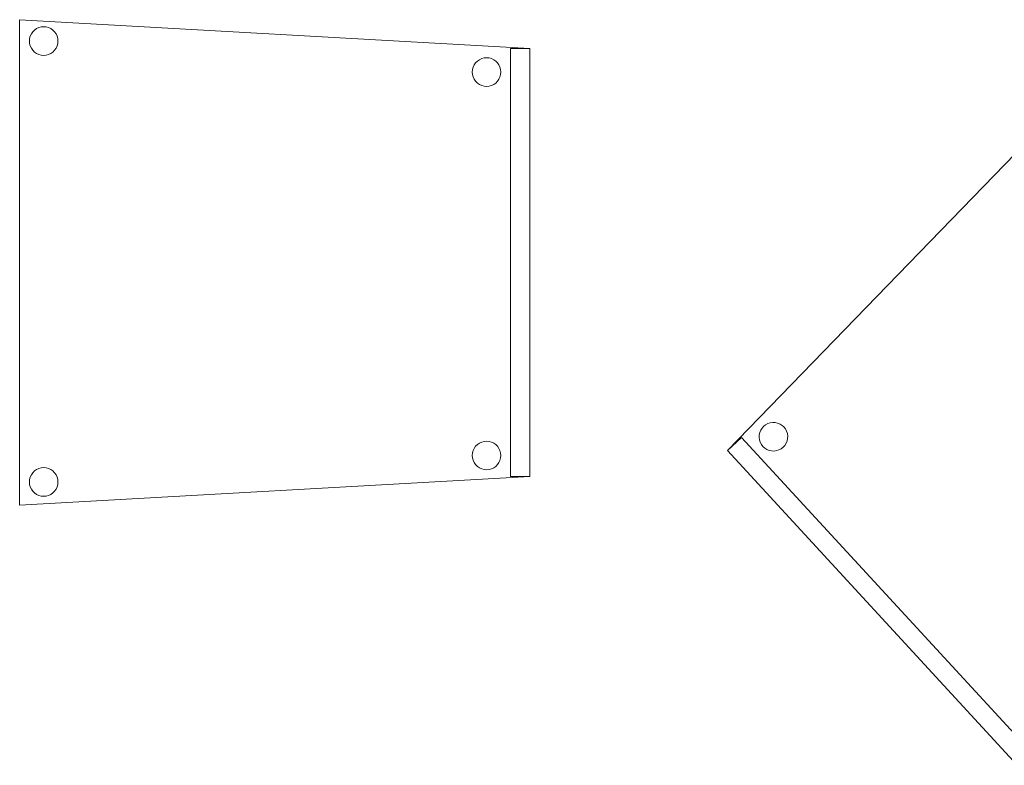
# Model space of a CAD drawing. Header units: metres. Extents: x 397.7 to 427.5, y 12.7 to 28.4.
# Tile 7 of 144: x 401.818 to 402.846, y 20.68 to 21.457. Entities that reach past the tile are written whole.
import ezdxf

# ---------------------------------------------------------------- set-up
doc = ezdxf.new("R2010")
doc.units = ezdxf.units.M
doc.layers.add('02_MOBILIARIO', color=7, linetype='Continuous', lineweight=18)
doc.layers.add('A-DETL-____-MBND', color=7, linetype='Continuous', lineweight=18)

# ---------------------------------------------------------------- blocks, each defined once
blk = doc.blocks.new('Family - Cadira confident_P3-156578-06_TEL_P3')
at = {"layer": 'A-DETL-____-MBND', "color": 253, "true_color": 0xaaaaaa}
for p, q in [((0, 0.5065), (0.5326, 0.4765)), ((0, 0), (0, 0.5065)), ((0.5326, 0.4765), (0, 0.5065)), ((0, 0.5065), (0, 0)), ((0.0122, 0.4917), (0.0137, 0.4938)), ((0.0137, 0.4938), (0.0122, 0.4917)), ((0.0137, 0.4938), (0.0155, 0.4957)), ((0.0155, 0.4957), (0.0137, 0.4938)), ((0.0155, 0.4957), (0.0176, 0.4972)), ((0.0176, 0.4972), (0.0155, 0.4957)), ((0.0176, 0.4972), (0.02, 0.4983)), ((0.02, 0.4983), (0.0176, 0.4972)), ((0.02, 0.4983), (0.0225, 0.4989)), ((0.0225, 0.4989), (0.02, 0.4983)), ((0.0225, 0.4989), (0.0251, 0.4992)), ((0.0251, 0.4992), (0.0225, 0.4989)), ((0.0251, 0.4992), (0.0277, 0.4989)), ((0.0277, 0.4989), (0.0251, 0.4992)), ((0.0277, 0.4989), (0.0302, 0.4983)), ((0.0302, 0.4983), (0.0277, 0.4989)), ((0.0302, 0.4983), (0.0326, 0.4972)), ((0.0326, 0.4972), (0.0302, 0.4983)), ((0.0326, 0.4972), (0.0347, 0.4957)), ((0.0347, 0.4957), (0.0326, 0.4972)), ((0.0347, 0.4957), (0.0365, 0.4938)), ((0.0365, 0.4938), (0.0347, 0.4957)), ((0.0365, 0.4938), (0.038, 0.4917)), ((0.038, 0.4917), (0.0365, 0.4938)), ((0.0102, 0.4842), (0.0104, 0.4868)), ((0.0104, 0.4868), (0.0102, 0.4842)), ((0.0104, 0.4816), (0.0102, 0.4842)), ((0.0102, 0.4842), (0.0104, 0.4816)), ((0.0104, 0.4868), (0.0111, 0.4893)), ((0.0111, 0.4893), (0.0104, 0.4868)), ((0.0111, 0.4893), (0.0122, 0.4917)), ((0.0122, 0.4917), (0.0111, 0.4893)), ((0.038, 0.4917), (0.0391, 0.4893)), ((0.0391, 0.4893), (0.038, 0.4917)), ((0.0391, 0.4893), (0.0398, 0.4868)), ((0.0398, 0.4868), (0.0391, 0.4893)), ((0.0398, 0.4868), (0.04, 0.4842)), ((0.04, 0.4842), (0.0398, 0.4868)), ((0.04, 0.4842), (0.0398, 0.4816)), ((0.0398, 0.4816), (0.04, 0.4842)), ((0.0111, 0.4791), (0.0104, 0.4816)), ((0.0104, 0.4816), (0.0111, 0.4791)), ((0.0122, 0.4768), (0.0111, 0.4791)), ((0.0111, 0.4791), (0.0122, 0.4768)), ((0.0136, 0.4746), (0.0122, 0.4768)), ((0.0122, 0.4768), (0.0136, 0.4746)), ((0.0155, 0.4728), (0.0136, 0.4746)), ((0.0136, 0.4746), (0.0155, 0.4728)), ((0.0365, 0.4746), (0.0347, 0.4728)), ((0.0347, 0.4728), (0.0365, 0.4746)), ((0.038, 0.4767), (0.0365, 0.4746)), ((0.0365, 0.4746), (0.038, 0.4767)), ((0.0391, 0.4791), (0.038, 0.4767)), ((0.038, 0.4767), (0.0391, 0.4791)), ((0.0398, 0.4816), (0.0391, 0.4791)), ((0.0391, 0.4791), (0.0398, 0.4816)), ((0.5126, 0.03), (0.5126, 0.4765)), ((0.5126, 0.4765), (0.5326, 0.4765)), ((0.5126, 0.4765), (0.5126, 0.03)), ((0.5326, 0.4765), (0.5126, 0.4765)), ((0.5326, 0.4765), (0.5326, 0.03)), ((0.5326, 0.03), (0.5326, 0.4765)), ((0.5326, 0.4765), (0.5326, 0.03)), ((0.5326, 0.03), (0.5326, 0.4765)), ((0.0176, 0.4713), (0.0155, 0.4728)), ((0.0155, 0.4728), (0.0176, 0.4713)), ((0.02, 0.4702), (0.0176, 0.4713)), ((0.0176, 0.4713), (0.02, 0.4702)), ((0.0225, 0.4695), (0.02, 0.4702)), ((0.02, 0.4702), (0.0225, 0.4695)), ((0.0251, 0.4693), (0.0225, 0.4695)), ((0.0225, 0.4695), (0.0251, 0.4693)), ((0.0277, 0.4695), (0.0251, 0.4693)), ((0.0251, 0.4693), (0.0277, 0.4695)), ((0.0302, 0.4702), (0.0277, 0.4695)), ((0.0277, 0.4695), (0.0302, 0.4702)), ((0.0326, 0.4713), (0.0302, 0.4702)), ((0.0302, 0.4702), (0.0326, 0.4713)), ((0.0347, 0.4728), (0.0326, 0.4713)), ((0.0326, 0.4713), (0.0347, 0.4728)), ((0.4761, 0.4615), (0.4779, 0.4633)), ((0.4779, 0.4633), (0.4761, 0.4615)), ((0.4779, 0.4633), (0.48, 0.4648)), ((0.48, 0.4648), (0.4779, 0.4633)), ((0.48, 0.4648), (0.4824, 0.4659)), ((0.4824, 0.4659), (0.48, 0.4648)), ((0.4824, 0.4659), (0.4849, 0.4666)), ((0.4849, 0.4666), (0.4824, 0.4659)), ((0.4849, 0.4666), (0.4875, 0.4668)), ((0.4875, 0.4668), (0.4849, 0.4666)), ((0.4875, 0.4668), (0.4901, 0.4666)), ((0.4901, 0.4666), (0.4875, 0.4668)), ((0.4901, 0.4666), (0.4926, 0.4659)), ((0.4926, 0.4659), (0.4901, 0.4666)), ((0.4926, 0.4659), (0.495, 0.4648)), ((0.495, 0.4648), (0.4926, 0.4659)), ((0.495, 0.4648), (0.4971, 0.4633)), ((0.4971, 0.4633), (0.495, 0.4648)), ((0.4971, 0.4633), (0.499, 0.4615)), ((0.499, 0.4615), (0.4971, 0.4633)), ((0.4726, 0.4519), (0.4728, 0.4545)), ((0.4728, 0.4545), (0.4726, 0.4519)), ((0.4728, 0.4545), (0.4735, 0.457)), ((0.4735, 0.457), (0.4728, 0.4545)), ((0.4735, 0.457), (0.4746, 0.4593)), ((0.4746, 0.4593), (0.4735, 0.457)), ((0.4746, 0.4593), (0.4761, 0.4615)), ((0.4761, 0.4615), (0.4746, 0.4593)), ((0.499, 0.4615), (0.5004, 0.4593)), ((0.5004, 0.4593), (0.499, 0.4615)), ((0.5004, 0.4593), (0.5015, 0.457)), ((0.5015, 0.457), (0.5004, 0.4593)), ((0.5015, 0.457), (0.5022, 0.4544)), ((0.5022, 0.4544), (0.5015, 0.457)), ((0.5022, 0.4544), (0.5024, 0.4519)), ((0.5024, 0.4519), (0.5022, 0.4544)), ((0.4728, 0.4493), (0.4726, 0.4519)), ((0.4726, 0.4519), (0.4728, 0.4493)), ((0.4735, 0.4468), (0.4728, 0.4493)), ((0.4728, 0.4493), (0.4735, 0.4468)), ((0.4746, 0.4444), (0.4735, 0.4468)), ((0.4735, 0.4468), (0.4746, 0.4444)), ((0.4761, 0.4423), (0.4746, 0.4444)), ((0.4746, 0.4444), (0.4761, 0.4423)), ((0.4779, 0.4404), (0.4761, 0.4423)), ((0.4761, 0.4423), (0.4779, 0.4404)), ((0.4989, 0.4423), (0.4971, 0.4404)), ((0.4971, 0.4404), (0.4989, 0.4423)), ((0.5004, 0.4444), (0.4989, 0.4423)), ((0.4989, 0.4423), (0.5004, 0.4444)), ((0.5015, 0.4467), (0.5004, 0.4444)), ((0.5004, 0.4444), (0.5015, 0.4467)), ((0.5022, 0.4493), (0.5015, 0.4467)), ((0.5015, 0.4467), (0.5022, 0.4493)), ((0.5024, 0.4519), (0.5022, 0.4493)), ((0.5022, 0.4493), (0.5024, 0.4519)), ((0.48, 0.4389), (0.4779, 0.4404)), ((0.4779, 0.4404), (0.48, 0.4389)), ((0.4824, 0.4378), (0.48, 0.4389)), ((0.48, 0.4389), (0.4824, 0.4378)), ((0.4849, 0.4372), (0.4824, 0.4378)), ((0.4824, 0.4378), (0.4849, 0.4372)), ((0.4875, 0.4369), (0.4849, 0.4372)), ((0.4849, 0.4372), (0.4875, 0.4369)), ((0.4901, 0.4372), (0.4875, 0.4369)), ((0.4875, 0.4369), (0.4901, 0.4372)), ((0.4926, 0.4378), (0.4901, 0.4372)), ((0.4901, 0.4372), (0.4926, 0.4378)), ((0.495, 0.4389), (0.4926, 0.4378)), ((0.4926, 0.4378), (0.495, 0.4389)), ((0.4971, 0.4404), (0.495, 0.4389)), ((0.495, 0.4389), (0.4971, 0.4404)), ((0.4761, 0.0615), (0.4779, 0.0633)), ((0.4779, 0.0633), (0.4761, 0.0615)), ((0.4779, 0.0633), (0.48, 0.0648)), ((0.48, 0.0648), (0.4779, 0.0633)), ((0.48, 0.0648), (0.4824, 0.0659)), ((0.4824, 0.0659), (0.48, 0.0648)), ((0.4824, 0.0659), (0.4849, 0.0666)), ((0.4849, 0.0666), (0.4824, 0.0659)), ((0.4849, 0.0666), (0.4875, 0.0668)), ((0.4875, 0.0668), (0.4849, 0.0666)), ((0.4875, 0.0668), (0.4901, 0.0666)), ((0.4901, 0.0666), (0.4875, 0.0668)), ((0.4901, 0.0666), (0.4926, 0.0659)), ((0.4926, 0.0659), (0.4901, 0.0666)), ((0.4926, 0.0659), (0.495, 0.0648)), ((0.495, 0.0648), (0.4926, 0.0659)), ((0.495, 0.0648), (0.4971, 0.0633)), ((0.4971, 0.0633), (0.495, 0.0648)), ((0.4971, 0.0633), (0.499, 0.0615)), ((0.499, 0.0615), (0.4971, 0.0633)), ((0.4726, 0.0519), (0.4728, 0.0545)), ((0.4728, 0.0545), (0.4726, 0.0519)), ((0.4728, 0.0493), (0.4726, 0.0519)), ((0.4726, 0.0519), (0.4728, 0.0493)), ((0.4728, 0.0545), (0.4735, 0.057)), ((0.4735, 0.057), (0.4728, 0.0545)), ((0.4735, 0.057), (0.4746, 0.0593)), ((0.4746, 0.0593), (0.4735, 0.057)), ((0.4746, 0.0593), (0.4761, 0.0615)), ((0.4761, 0.0615), (0.4746, 0.0593)), ((0.499, 0.0615), (0.5004, 0.0593)), ((0.5004, 0.0593), (0.499, 0.0615)), ((0.5004, 0.0593), (0.5015, 0.057)), ((0.5015, 0.057), (0.5004, 0.0593)), ((0.5015, 0.057), (0.5022, 0.0544)), ((0.5022, 0.0544), (0.5015, 0.057)), ((0.5022, 0.0544), (0.5024, 0.0519)), ((0.5024, 0.0519), (0.5022, 0.0544)), ((0.5024, 0.0519), (0.5022, 0.0493)), ((0.5022, 0.0493), (0.5024, 0.0519)), ((0.4735, 0.0468), (0.4728, 0.0493)), ((0.4728, 0.0493), (0.4735, 0.0468)), ((0.4746, 0.0444), (0.4735, 0.0468)), ((0.4735, 0.0468), (0.4746, 0.0444)), ((0.4761, 0.0423), (0.4746, 0.0444)), ((0.4746, 0.0444), (0.4761, 0.0423)), ((0.4779, 0.0404), (0.4761, 0.0423)), ((0.4761, 0.0423), (0.4779, 0.0404)), ((0.4989, 0.0423), (0.4971, 0.0404)), ((0.4971, 0.0404), (0.4989, 0.0423)), ((0.5004, 0.0444), (0.4989, 0.0423)), ((0.4989, 0.0423), (0.5004, 0.0444)), ((0.5015, 0.0467), (0.5004, 0.0444)), ((0.5004, 0.0444), (0.5015, 0.0467)), ((0.5022, 0.0493), (0.5015, 0.0467)), ((0.5015, 0.0467), (0.5022, 0.0493)), ((0.0111, 0.0293), (0.0122, 0.0317)), ((0.0122, 0.0317), (0.0111, 0.0293)), ((0.0122, 0.0317), (0.0137, 0.0338)), ((0.0137, 0.0338), (0.0122, 0.0317)), ((0.0137, 0.0338), (0.0155, 0.0357)), ((0.0155, 0.0357), (0.0137, 0.0338)), ((0.0155, 0.0357), (0.0176, 0.0372)), ((0.0176, 0.0372), (0.0155, 0.0357)), ((0.0176, 0.0372), (0.02, 0.0383)), ((0.02, 0.0383), (0.0176, 0.0372)), ((0.02, 0.0383), (0.0225, 0.0389)), ((0.0225, 0.0389), (0.02, 0.0383)), ((0.0225, 0.0389), (0.0251, 0.0392)), ((0.0251, 0.0392), (0.0225, 0.0389)), ((0.0251, 0.0392), (0.0277, 0.0389)), ((0.0277, 0.0389), (0.0251, 0.0392)), ((0.0277, 0.0389), (0.0302, 0.0383)), ((0.0302, 0.0383), (0.0277, 0.0389)), ((0.0302, 0.0383), (0.0326, 0.0372)), ((0.0326, 0.0372), (0.0302, 0.0383)), ((0.0326, 0.0372), (0.0347, 0.0357)), ((0.0347, 0.0357), (0.0326, 0.0372)), ((0.0347, 0.0357), (0.0365, 0.0338)), ((0.0365, 0.0338), (0.0347, 0.0357)), ((0.0365, 0.0338), (0.038, 0.0317)), ((0.038, 0.0317), (0.0365, 0.0338)), ((0.038, 0.0317), (0.0391, 0.0293)), ((0.0391, 0.0293), (0.038, 0.0317)), ((0.48, 0.0389), (0.4779, 0.0404)), ((0.4779, 0.0404), (0.48, 0.0389)), ((0.4824, 0.0378), (0.48, 0.0389)), ((0.48, 0.0389), (0.4824, 0.0378)), ((0.4849, 0.0372), (0.4824, 0.0378)), ((0.4824, 0.0378), (0.4849, 0.0372)), ((0.4875, 0.0369), (0.4849, 0.0372)), ((0.4849, 0.0372), (0.4875, 0.0369)), ((0.4901, 0.0372), (0.4875, 0.0369)), ((0.4875, 0.0369), (0.4901, 0.0372)), ((0.4926, 0.0378), (0.4901, 0.0372)), ((0.4901, 0.0372), (0.4926, 0.0378)), ((0.495, 0.0389), (0.4926, 0.0378)), ((0.4926, 0.0378), (0.495, 0.0389)), ((0.4971, 0.0404), (0.495, 0.0389)), ((0.495, 0.0389), (0.4971, 0.0404)), ((0.5326, 0.03), (0, 0)), ((0, 0), (0.5326, 0.03)), ((0.0102, 0.0242), (0.0104, 0.0268)), ((0.0104, 0.0268), (0.0102, 0.0242)), ((0.0104, 0.0216), (0.0102, 0.0242)), ((0.0102, 0.0242), (0.0104, 0.0216)), ((0.0104, 0.0268), (0.0111, 0.0293)), ((0.0111, 0.0293), (0.0104, 0.0268)), ((0.0111, 0.0191), (0.0104, 0.0216)), ((0.0104, 0.0216), (0.0111, 0.0191)), ((0.0391, 0.0293), (0.0398, 0.0268)), ((0.0398, 0.0268), (0.0391, 0.0293)), ((0.0398, 0.0216), (0.0391, 0.0191)), ((0.0391, 0.0191), (0.0398, 0.0216)), ((0.0398, 0.0268), (0.04, 0.0242)), ((0.04, 0.0242), (0.0398, 0.0268)), ((0.04, 0.0242), (0.0398, 0.0216)), ((0.0398, 0.0216), (0.04, 0.0242)), ((0.5326, 0.03), (0.5126, 0.03)), ((0.5126, 0.03), (0.5326, 0.03)), ((0.0122, 0.0168), (0.0111, 0.0191)), ((0.0111, 0.0191), (0.0122, 0.0168)), ((0.0136, 0.0146), (0.0122, 0.0168)), ((0.0122, 0.0168), (0.0136, 0.0146)), ((0.0155, 0.0128), (0.0136, 0.0146)), ((0.0136, 0.0146), (0.0155, 0.0128)), ((0.0176, 0.0113), (0.0155, 0.0128)), ((0.0155, 0.0128), (0.0176, 0.0113)), ((0.02, 0.0102), (0.0176, 0.0113)), ((0.0176, 0.0113), (0.02, 0.0102)), ((0.0326, 0.0113), (0.0302, 0.0102)), ((0.0302, 0.0102), (0.0326, 0.0113)), ((0.0347, 0.0128), (0.0326, 0.0113)), ((0.0326, 0.0113), (0.0347, 0.0128)), ((0.0365, 0.0146), (0.0347, 0.0128)), ((0.0347, 0.0128), (0.0365, 0.0146)), ((0.038, 0.0167), (0.0365, 0.0146)), ((0.0365, 0.0146), (0.038, 0.0167)), ((0.0391, 0.0191), (0.038, 0.0167)), ((0.038, 0.0167), (0.0391, 0.0191)), ((0.0225, 0.0095), (0.02, 0.0102)), ((0.02, 0.0102), (0.0225, 0.0095)), ((0.0251, 0.0093), (0.0225, 0.0095)), ((0.0225, 0.0095), (0.0251, 0.0093)), ((0.0277, 0.0095), (0.0251, 0.0093)), ((0.0251, 0.0093), (0.0277, 0.0095)), ((0.0302, 0.0102), (0.0277, 0.0095)), ((0.0277, 0.0095), (0.0302, 0.0102))]:
    blk.add_line(p, q, dxfattribs=at)
blk = doc.blocks.new('Family - Cadira confident_P3-156783-06_TEL_P3')
at = {"layer": 'A-DETL-____-MBND', "color": 253, "true_color": 0xaaaaaa}
for p, q in [((0, 0.3284), (0.3713, 0.7113)), ((0.3713, 0.7113), (0, 0.3284)), ((0.3713, 0.7113), (0.7146, 0.3389)), ((0.7146, 0.3389), (0.3713, 0.7113)), ((0.3592, 0.6875), (0.3612, 0.6891)), ((0.3612, 0.6891), (0.3592, 0.6875)), ((0.3612, 0.6891), (0.3635, 0.6903)), ((0.3635, 0.6903), (0.3612, 0.6891)), ((0.3635, 0.6903), (0.366, 0.6911)), ((0.366, 0.6911), (0.3635, 0.6903)), ((0.366, 0.6911), (0.3686, 0.6914)), ((0.3686, 0.6914), (0.366, 0.6911)), ((0.3686, 0.6914), (0.3712, 0.6913)), ((0.3712, 0.6913), (0.3686, 0.6914)), ((0.3712, 0.6913), (0.3738, 0.6908)), ((0.3738, 0.6908), (0.3712, 0.6913)), ((0.3738, 0.6908), (0.3762, 0.6898)), ((0.3762, 0.6898), (0.3738, 0.6908)), ((0.3762, 0.6898), (0.3784, 0.6884)), ((0.3784, 0.6884), (0.3762, 0.6898)), ((0.3545, 0.6784), (0.355, 0.681)), ((0.355, 0.681), (0.3545, 0.6784)), ((0.355, 0.681), (0.356, 0.6834)), ((0.356, 0.6834), (0.355, 0.681)), ((0.356, 0.6834), (0.3574, 0.6856)), ((0.3574, 0.6856), (0.356, 0.6834)), ((0.3574, 0.6856), (0.3592, 0.6875)), ((0.3592, 0.6875), (0.3574, 0.6856)), ((0.3784, 0.6884), (0.3803, 0.6866)), ((0.3803, 0.6866), (0.3784, 0.6884)), ((0.3803, 0.6866), (0.3819, 0.6846)), ((0.3819, 0.6846), (0.3803, 0.6866)), ((0.3819, 0.6846), (0.3831, 0.6823)), ((0.3831, 0.6823), (0.3819, 0.6846)), ((0.3831, 0.6823), (0.3839, 0.6798)), ((0.3839, 0.6798), (0.3831, 0.6823)), ((0.3839, 0.6798), (0.3842, 0.6772)), ((0.3842, 0.6772), (0.3839, 0.6798)), ((0.3544, 0.6758), (0.3545, 0.6784)), ((0.3545, 0.6784), (0.3544, 0.6758)), ((0.3547, 0.6733), (0.3544, 0.6758)), ((0.3544, 0.6758), (0.3547, 0.6733)), ((0.3555, 0.6708), (0.3547, 0.6733)), ((0.3547, 0.6733), (0.3555, 0.6708)), ((0.3567, 0.6685), (0.3555, 0.6708)), ((0.3555, 0.6708), (0.3567, 0.6685)), ((0.3583, 0.6664), (0.3567, 0.6685)), ((0.3567, 0.6685), (0.3583, 0.6664)), ((0.3826, 0.6697), (0.3812, 0.6675)), ((0.3812, 0.6675), (0.3826, 0.6697)), ((0.3836, 0.6721), (0.3826, 0.6697)), ((0.3826, 0.6697), (0.3836, 0.6721)), ((0.3841, 0.6746), (0.3836, 0.6721)), ((0.3836, 0.6721), (0.3841, 0.6746)), ((0.3842, 0.6772), (0.3841, 0.6746)), ((0.3841, 0.6746), (0.3842, 0.6772)), ((0.3602, 0.6647), (0.3583, 0.6664)), ((0.3583, 0.6664), (0.3602, 0.6647)), ((0.3624, 0.6633), (0.3602, 0.6647)), ((0.3602, 0.6647), (0.3624, 0.6633)), ((0.3648, 0.6623), (0.3624, 0.6633)), ((0.3624, 0.6633), (0.3648, 0.6623)), ((0.3674, 0.6617), (0.3648, 0.6623)), ((0.3648, 0.6623), (0.3674, 0.6617)), ((0.37, 0.6616), (0.3674, 0.6617)), ((0.3674, 0.6617), (0.37, 0.6616)), ((0.3726, 0.6619), (0.37, 0.6616)), ((0.37, 0.6616), (0.3726, 0.6619)), ((0.375, 0.6627), (0.3726, 0.6619)), ((0.3726, 0.6619), (0.375, 0.6627)), ((0.3773, 0.6639), (0.375, 0.6627)), ((0.375, 0.6627), (0.3773, 0.6639)), ((0.3794, 0.6655), (0.3773, 0.6639)), ((0.3773, 0.6639), (0.3794, 0.6655)), ((0.3812, 0.6675), (0.3794, 0.6655)), ((0.3794, 0.6655), (0.3812, 0.6675)), ((0.0337, 0.3473), (0.0347, 0.3497)), ((0.0347, 0.3497), (0.0337, 0.3473)), ((0.0347, 0.3497), (0.0361, 0.3519)), ((0.0361, 0.3519), (0.0347, 0.3497)), ((0.0361, 0.3519), (0.0379, 0.3538)), ((0.0379, 0.3538), (0.0361, 0.3519)), ((0.0379, 0.3538), (0.0399, 0.3554)), ((0.0399, 0.3554), (0.0379, 0.3538)), ((0.0399, 0.3554), (0.0422, 0.3566)), ((0.0422, 0.3566), (0.0399, 0.3554)), ((0.0422, 0.3566), (0.0447, 0.3574)), ((0.0447, 0.3574), (0.0422, 0.3566)), ((0.0447, 0.3574), (0.0473, 0.3578)), ((0.0473, 0.3578), (0.0447, 0.3574)), ((0.0473, 0.3578), (0.0499, 0.3577)), ((0.0499, 0.3577), (0.0473, 0.3578)), ((0.0499, 0.3577), (0.0524, 0.3571)), ((0.0524, 0.3571), (0.0499, 0.3577)), ((0.0524, 0.3571), (0.0549, 0.3561)), ((0.0549, 0.3561), (0.0524, 0.3571)), ((0.0549, 0.3561), (0.0571, 0.3547)), ((0.0571, 0.3547), (0.0549, 0.3561)), ((0.0571, 0.3547), (0.059, 0.353)), ((0.059, 0.353), (0.0571, 0.3547)), ((0.059, 0.353), (0.0606, 0.3509)), ((0.0606, 0.3509), (0.059, 0.353)), ((0.0606, 0.3509), (0.0618, 0.3486)), ((0.0618, 0.3486), (0.0606, 0.3509)), ((0.6709, 0.3492), (0.673, 0.3508)), ((0.673, 0.3508), (0.6709, 0.3492)), ((0.673, 0.3508), (0.6753, 0.352)), ((0.6753, 0.352), (0.673, 0.3508)), ((0.6753, 0.352), (0.6778, 0.3528)), ((0.6778, 0.3528), (0.6753, 0.352)), ((0.6778, 0.3528), (0.6803, 0.3532)), ((0.6803, 0.3532), (0.6778, 0.3528)), ((0.6803, 0.3532), (0.6829, 0.3531)), ((0.6829, 0.3531), (0.6803, 0.3532)), ((0.6829, 0.3531), (0.6855, 0.3525)), ((0.6855, 0.3525), (0.6829, 0.3531)), ((0.6855, 0.3525), (0.6879, 0.3515)), ((0.6879, 0.3515), (0.6855, 0.3525)), ((0.6879, 0.3515), (0.6901, 0.3501)), ((0.6901, 0.3501), (0.6879, 0.3515)), ((0.6901, 0.3501), (0.692, 0.3484)), ((0.692, 0.3484), (0.6901, 0.3501)), ((0, 0.3284), (0.0147, 0.3419)), ((0.0147, 0.3419), (0, 0.3284)), ((0.0147, 0.3419), (0.3173, 0.0136)), ((0.3173, 0.0136), (0.0147, 0.3419)), ((0.0331, 0.3422), (0.0332, 0.3448)), ((0.0332, 0.3448), (0.0331, 0.3422)), ((0.0334, 0.3396), (0.0331, 0.3422)), ((0.0331, 0.3422), (0.0334, 0.3396)), ((0.0332, 0.3448), (0.0337, 0.3473)), ((0.0337, 0.3473), (0.0332, 0.3448)), ((0.0342, 0.3371), (0.0334, 0.3396)), ((0.0334, 0.3396), (0.0342, 0.3371)), ((0.0618, 0.3486), (0.0626, 0.3461)), ((0.0626, 0.3461), (0.0618, 0.3486)), ((0.0628, 0.3409), (0.0622, 0.3384)), ((0.0622, 0.3384), (0.0628, 0.3409)), ((0.0626, 0.3461), (0.0629, 0.3435)), ((0.0629, 0.3435), (0.0626, 0.3461)), ((0.0629, 0.3435), (0.0628, 0.3409)), ((0.0628, 0.3409), (0.0629, 0.3435)), ((0.6661, 0.3376), (0.6662, 0.3402)), ((0.6662, 0.3402), (0.6661, 0.3376)), ((0.6662, 0.3402), (0.6668, 0.3427)), ((0.6668, 0.3427), (0.6662, 0.3402)), ((0.6668, 0.3427), (0.6678, 0.3451)), ((0.6678, 0.3451), (0.6668, 0.3427)), ((0.6678, 0.3451), (0.6691, 0.3473)), ((0.6691, 0.3473), (0.6678, 0.3451)), ((0.6691, 0.3473), (0.6709, 0.3492)), ((0.6709, 0.3492), (0.6691, 0.3473)), ((0.692, 0.3484), (0.6936, 0.3463)), ((0.6936, 0.3463), (0.692, 0.3484)), ((0.6936, 0.3463), (0.6948, 0.344)), ((0.6948, 0.344), (0.6936, 0.3463)), ((0.6948, 0.344), (0.6956, 0.3415)), ((0.6956, 0.3415), (0.6948, 0.344)), ((0.6956, 0.3415), (0.6959, 0.3389)), ((0.6959, 0.3389), (0.6956, 0.3415)), ((0.0354, 0.3348), (0.0342, 0.3371)), ((0.0342, 0.3371), (0.0354, 0.3348)), ((0.037, 0.3327), (0.0354, 0.3348)), ((0.0354, 0.3348), (0.037, 0.3327)), ((0.0389, 0.331), (0.037, 0.3327)), ((0.037, 0.3327), (0.0389, 0.331)), ((0.0411, 0.3296), (0.0389, 0.331)), ((0.0389, 0.331), (0.0411, 0.3296)), ((0.0435, 0.3286), (0.0411, 0.3296)), ((0.0411, 0.3296), (0.0435, 0.3286)), ((0.0537, 0.3291), (0.0512, 0.3283)), ((0.0512, 0.3283), (0.0537, 0.3291)), ((0.056, 0.3303), (0.0537, 0.3291)), ((0.0537, 0.3291), (0.056, 0.3303)), ((0.0581, 0.3318), (0.056, 0.3303)), ((0.056, 0.3303), (0.0581, 0.3318)), ((0.0599, 0.3338), (0.0581, 0.3318)), ((0.0581, 0.3318), (0.0599, 0.3338)), ((0.0612, 0.336), (0.0599, 0.3338)), ((0.0599, 0.3338), (0.0612, 0.336)), ((0.0622, 0.3384), (0.0612, 0.336)), ((0.0612, 0.336), (0.0622, 0.3384)), ((0.7146, 0.3389), (0.3026, 0)), ((0.3026, 0), (0.7146, 0.3389)), ((0.6664, 0.335), (0.6661, 0.3376)), ((0.6661, 0.3376), (0.6664, 0.335)), ((0.6672, 0.3325), (0.6664, 0.335)), ((0.6664, 0.335), (0.6672, 0.3325)), ((0.6684, 0.3302), (0.6672, 0.3325)), ((0.6672, 0.3325), (0.6684, 0.3302)), ((0.67, 0.3281), (0.6684, 0.3302)), ((0.6684, 0.3302), (0.67, 0.3281)), ((0.6929, 0.3292), (0.6911, 0.3273)), ((0.6911, 0.3273), (0.6929, 0.3292)), ((0.6943, 0.3314), (0.6929, 0.3292)), ((0.6929, 0.3292), (0.6943, 0.3314)), ((0.6953, 0.3338), (0.6943, 0.3314)), ((0.6943, 0.3314), (0.6953, 0.3338)), ((0.6958, 0.3363), (0.6953, 0.3338)), ((0.6953, 0.3338), (0.6958, 0.3363)), ((0.6959, 0.3389), (0.6958, 0.3363)), ((0.6958, 0.3363), (0.6959, 0.3389)), ((0.3026, 0), (0, 0.3284)), ((0, 0.3284), (0.3026, 0)), ((0.3026, 0), (0, 0.3284)), ((0, 0.3284), (0.3026, 0)), ((0.0461, 0.328), (0.0435, 0.3286)), ((0.0435, 0.3286), (0.0461, 0.328)), ((0.0487, 0.3279), (0.0461, 0.328)), ((0.0461, 0.328), (0.0487, 0.3279)), ((0.0512, 0.3283), (0.0487, 0.3279)), ((0.0487, 0.3279), (0.0512, 0.3283)), ((0.672, 0.3264), (0.67, 0.3281)), ((0.67, 0.3281), (0.672, 0.3264)), ((0.6742, 0.325), (0.672, 0.3264)), ((0.672, 0.3264), (0.6742, 0.325)), ((0.6766, 0.324), (0.6742, 0.325)), ((0.6742, 0.325), (0.6766, 0.324)), ((0.6791, 0.3234), (0.6766, 0.324)), ((0.6766, 0.324), (0.6791, 0.3234)), ((0.6817, 0.3233), (0.6791, 0.3234)), ((0.6791, 0.3234), (0.6817, 0.3233)), ((0.6843, 0.3237), (0.6817, 0.3233)), ((0.6817, 0.3233), (0.6843, 0.3237)), ((0.6868, 0.3245), (0.6843, 0.3237)), ((0.6843, 0.3237), (0.6868, 0.3245)), ((0.6891, 0.3257), (0.6868, 0.3245)), ((0.6868, 0.3245), (0.6891, 0.3257)), ((0.6911, 0.3273), (0.6891, 0.3257)), ((0.6891, 0.3257), (0.6911, 0.3273)), ((0.311, 0.0613), (0.3133, 0.0625)), ((0.3133, 0.0625), (0.311, 0.0613)), ((0.3133, 0.0625), (0.3158, 0.0633)), ((0.3158, 0.0633), (0.3133, 0.0625)), ((0.3158, 0.0633), (0.3184, 0.0636)), ((0.3184, 0.0636), (0.3158, 0.0633)), ((0.3184, 0.0636), (0.321, 0.0635)), ((0.321, 0.0635), (0.3184, 0.0636)), ((0.321, 0.0635), (0.3235, 0.0629)), ((0.3235, 0.0629), (0.321, 0.0635)), ((0.3235, 0.0629), (0.3259, 0.062)), ((0.3259, 0.062), (0.3235, 0.0629)), ((0.3259, 0.062), (0.3281, 0.0606)), ((0.3281, 0.0606), (0.3259, 0.062)), ((0.3042, 0.0506), (0.3048, 0.0532)), ((0.3048, 0.0532), (0.3042, 0.0506)), ((0.3048, 0.0532), (0.3058, 0.0556)), ((0.3058, 0.0556), (0.3048, 0.0532)), ((0.3058, 0.0556), (0.3072, 0.0578)), ((0.3072, 0.0578), (0.3058, 0.0556)), ((0.3072, 0.0578), (0.3089, 0.0597)), ((0.3089, 0.0597), (0.3072, 0.0578)), ((0.3089, 0.0597), (0.311, 0.0613)), ((0.311, 0.0613), (0.3089, 0.0597)), ((0.3281, 0.0606), (0.33, 0.0588)), ((0.33, 0.0588), (0.3281, 0.0606)), ((0.33, 0.0588), (0.3316, 0.0567)), ((0.3316, 0.0567), (0.33, 0.0588)), ((0.3316, 0.0567), (0.3328, 0.0544)), ((0.3328, 0.0544), (0.3316, 0.0567)), ((0.3328, 0.0544), (0.3336, 0.052)), ((0.3336, 0.052), (0.3328, 0.0544)), ((0.3336, 0.052), (0.334, 0.0494)), ((0.334, 0.0494), (0.3336, 0.052)), ((0.3041, 0.048), (0.3042, 0.0506)), ((0.3042, 0.0506), (0.3041, 0.048)), ((0.3045, 0.0454), (0.3041, 0.048)), ((0.3041, 0.048), (0.3045, 0.0454)), ((0.3053, 0.0429), (0.3045, 0.0454)), ((0.3045, 0.0454), (0.3053, 0.0429)), ((0.3065, 0.0406), (0.3053, 0.0429)), ((0.3053, 0.0429), (0.3065, 0.0406)), ((0.3323, 0.0418), (0.3309, 0.0396)), ((0.3309, 0.0396), (0.3323, 0.0418)), ((0.3333, 0.0442), (0.3323, 0.0418)), ((0.3323, 0.0418), (0.3333, 0.0442)), ((0.3339, 0.0468), (0.3333, 0.0442)), ((0.3333, 0.0442), (0.3339, 0.0468)), ((0.334, 0.0494), (0.3339, 0.0468)), ((0.3339, 0.0468), (0.334, 0.0494)), ((0.3081, 0.0386), (0.3065, 0.0406)), ((0.3065, 0.0406), (0.3081, 0.0386)), ((0.31, 0.0368), (0.3081, 0.0386)), ((0.3081, 0.0386), (0.31, 0.0368)), ((0.3122, 0.0354), (0.31, 0.0368)), ((0.31, 0.0368), (0.3122, 0.0354)), ((0.3146, 0.0344), (0.3122, 0.0354)), ((0.3122, 0.0354), (0.3146, 0.0344)), ((0.3171, 0.0339), (0.3146, 0.0344)), ((0.3146, 0.0344), (0.3171, 0.0339)), ((0.3197, 0.0338), (0.3171, 0.0339)), ((0.3171, 0.0339), (0.3197, 0.0338)), ((0.3223, 0.0341), (0.3197, 0.0338)), ((0.3197, 0.0338), (0.3223, 0.0341)), ((0.3248, 0.0349), (0.3223, 0.0341)), ((0.3223, 0.0341), (0.3248, 0.0349)), ((0.3271, 0.0361), (0.3248, 0.0349)), ((0.3248, 0.0349), (0.3271, 0.0361)), ((0.3292, 0.0377), (0.3271, 0.0361)), ((0.3271, 0.0361), (0.3292, 0.0377)), ((0.3309, 0.0396), (0.3292, 0.0377)), ((0.3292, 0.0377), (0.3309, 0.0396)), ((0.3173, 0.0136), (0.3026, 0)), ((0.3026, 0), (0.3173, 0.0136))]:
    blk.add_line(p, q, dxfattribs=at)
blk = doc.blocks.new('LONDR55-XX_ZZ-ARQ-CAA-M3D-Londres55_ifc-1-06_TEL_P3')
at = {"layer": '02_MOBILIARIO', "color": 253, "lineweight": 18, "true_color": 0xaaaaaa}
for name, p in [('Family - Cadira confident_P3-156578-06_TEL_P3', (401.8176, 20.9509)), ('Family - Cadira confident_P3-156783-06_TEL_P3', (402.5566, 20.6795))]:
    blk.add_blockref(name, p, dxfattribs=at)

msp = doc.modelspace()

# ---------------------------------------------------------------- block references
at = {"lineweight": 5}
msp.add_blockref('LONDR55-XX_ZZ-ARQ-CAA-M3D-Londres55_ifc-1-06_TEL_P3', (0, 0), dxfattribs=at)

doc.saveas('drawing.dxf')
